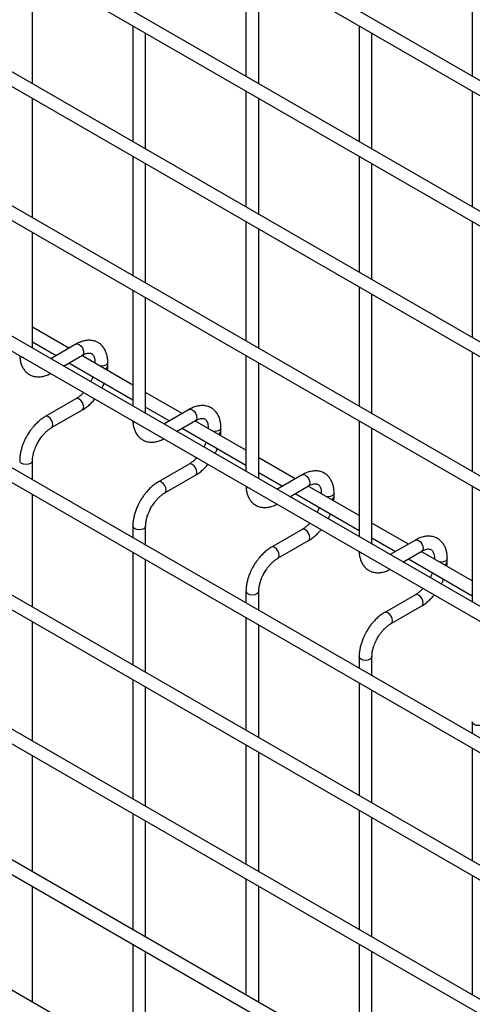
# Model space of a CAD drawing. Header units: inches. Extents: x 0.2 to 10.8, y 0.2 to 8.2.
# Tile 28 of 48: x 8.741 to 9.024, y 6.129 to 6.744. Entities that reach past the tile are written whole.
import ezdxf

# ---------------------------------------------------------------- set-up
doc = ezdxf.new("R2010")
doc.units = ezdxf.units.IN
doc.header["$MEASUREMENT"] = 0

msp = doc.modelspace()

# ---------------------------------------------------------------- linework, layer by layer
for p, q in [((10.57427, 5.81428), (8.10258, 7.24116)), ((8.09858, 7.23423), (10.57027, 5.80735)), ((10.57427, 5.73263), (8.10258, 7.1595)), ((8.09858, 7.15257), (10.57027, 5.7257)), ((10.57427, 5.65097), (8.10258, 7.07785)), ((8.09858, 7.07092), (10.57027, 5.64404)), ((10.57427, 5.56728), (8.10258, 6.99415)), ((8.09858, 6.98723), (10.57027, 5.56035)), ((10.57427, 5.48562), (8.10258, 6.9125)), ((8.09858, 6.90557), (10.57027, 5.47869)), ((10.57427, 5.40338), (8.10258, 6.83026)), ((8.09858, 6.82333), (10.57027, 5.39645)), ((8.88288, 6.78146), (8.88288, 6.70904)), ((9.0243, 6.78147), (9.0243, 6.70906)), ((8.74946, 6.70441), (8.74946, 6.77683)), ((8.89088, 6.70443), (8.89088, 6.77684)), ((8.09858, 6.74372), (10.57027, 5.31684)), ((8.81217, 6.74063), (8.81217, 6.66821)), ((8.95359, 6.74064), (8.95359, 6.66822)), ((8.82017, 6.66359), (8.82017, 6.73601)), ((8.96159, 6.66361), (8.96159, 6.73602)), ((10.48795, 5.3736), (8.18367, 6.70383)), ((8.88288, 6.69981), (8.88288, 6.62739)), ((9.0243, 6.69982), (9.0243, 6.6274)), ((8.74946, 6.62072), (8.74946, 6.69518)), ((8.89088, 6.62277), (8.89088, 6.69519)), ((10.57427, 5.24007), (8.10258, 6.66695)), ((8.09858, 6.66002), (10.57027, 5.23314)), ((8.81217, 6.65897), (8.81217, 6.58451)), ((8.82017, 6.5799), (8.82017, 6.65435)), ((8.95359, 6.65899), (8.95359, 6.58657)), ((8.96159, 6.58195), (8.96159, 6.65437)), ((8.88288, 6.61815), (8.88288, 6.54369)), ((9.0243, 6.61817), (9.0243, 6.54575)), ((8.74946, 6.53906), (8.74946, 6.61148)), ((8.89088, 6.53908), (8.89088, 6.61353)), ((10.57427, 5.15842), (8.10258, 6.58529)), ((8.09858, 6.57837), (10.57027, 5.15149)), ((8.81217, 6.57528), (8.81217, 6.50286)), ((8.95359, 6.57733), (8.95359, 6.50287)), ((8.82017, 6.49824), (8.82017, 6.57066)), ((8.96159, 6.49826), (8.96159, 6.57271)), ((8.77227, 6.53911), (8.74946, 6.55227)), ((8.74946, 6.54304), (8.76427, 6.53449)), ((8.77662, 6.54162), (8.76083, 6.5325)), ((8.76883, 6.52788), (8.78062, 6.53469)), ((8.81217, 6.51607), (8.78027, 6.53449)), ((8.88288, 6.53446), (8.88288, 6.46204)), ((9.0243, 6.53651), (9.0243, 6.46205)), ((8.77227, 6.52987), (8.81217, 6.50683)), ((8.78852, 6.53013), (8.78852, 6.52973)), ((8.78859, 6.52968), (8.78852, 6.53013)), ((8.79652, 6.52805), (8.79652, 6.53013)), ((8.89088, 6.45742), (8.89088, 6.52984)), ((8.77662, 6.50745), (8.75742, 6.49636)), ((8.84298, 6.49829), (8.82017, 6.51145)), ((10.57427, 5.07676), (8.10258, 6.50364)), ((8.76142, 6.48944), (8.78062, 6.50052)), ((8.82017, 6.50222), (8.83498, 6.49367)), ((8.84733, 6.5008), (8.83154, 6.49168)), ((8.83954, 6.48706), (8.85133, 6.49387)), ((8.84298, 6.48905), (8.88288, 6.46601)), ((8.88288, 6.47525), (8.85098, 6.49367)), ((8.85923, 6.48931), (8.85923, 6.48891)), ((8.8593, 6.48886), (8.85923, 6.48931)), ((8.86723, 6.48723), (8.86723, 6.48931)), ((8.95359, 6.49364), (8.95359, 6.42122)), ((8.96159, 6.4166), (8.96159, 6.48902)), ((8.91369, 6.45746), (8.89088, 6.47063)), ((8.74946, 6.45682), (8.74946, 6.46871)), ((8.84733, 6.46663), (8.82813, 6.45554)), ((8.83213, 6.44862), (8.85133, 6.4597)), ((8.89088, 6.4614), (8.90569, 6.45285)), ((8.91804, 6.45998), (8.90225, 6.45086)), ((8.91025, 6.44624), (8.92204, 6.45305)), ((8.95359, 6.43443), (8.92169, 6.45285)), ((9.0243, 6.45282), (9.0243, 6.3804)), ((8.74946, 6.37721), (8.74946, 6.44758)), ((8.91369, 6.44823), (8.95359, 6.42519)), ((8.92994, 6.44849), (8.92994, 6.44808)), ((8.93001, 6.44804), (8.92994, 6.44849)), ((8.93794, 6.44641), (8.93794, 6.44849)), ((8.81217, 6.42789), (8.81217, 6.42062)), ((8.82017, 6.416), (8.82017, 6.42789)), ((8.9844, 6.41664), (8.96159, 6.42981)), ((8.91804, 6.42581), (8.89884, 6.41472)), ((8.96159, 6.42057), (8.9764, 6.41203)), ((8.90284, 6.40779), (8.92204, 6.41888)), ((8.98875, 6.41916), (8.97296, 6.41004)), ((8.81217, 6.41138), (8.81217, 6.34101)), ((8.98096, 6.40542), (8.99275, 6.41223)), ((9.0243, 6.39361), (8.9924, 6.41203)), ((8.82017, 6.33639), (8.82017, 6.40676)), ((8.9844, 6.40741), (9.0243, 6.38437)), ((9.00065, 6.40767), (9.00065, 6.40726)), ((9.00072, 6.40722), (9.00065, 6.40767)), ((9.00865, 6.40559), (9.00865, 6.40767)), ((8.88288, 6.38707), (8.88288, 6.3798)), ((8.89088, 6.37518), (8.89088, 6.38707)), ((8.98875, 6.38499), (8.96956, 6.3739)), ((8.97356, 6.36697), (8.99275, 6.37806)), ((8.74946, 6.29351), (8.74946, 6.36797)), ((8.88288, 6.37056), (8.88288, 6.30018)), ((8.89088, 6.29557), (8.89088, 6.36594)), ((8.95359, 6.34625), (8.95359, 6.33898)), ((8.96159, 6.33436), (8.96159, 6.34625)), ((8.81217, 6.33177), (8.81217, 6.25731)), ((8.95359, 6.32974), (8.95359, 6.25936)), ((8.82017, 6.25269), (8.82017, 6.32715)), ((8.96159, 6.25475), (8.96159, 6.32512)), ((9.0243, 6.30543), (9.0243, 6.29816)), ((8.88288, 6.29095), (8.88288, 6.21649)), ((8.89088, 6.21187), (8.89088, 6.28633)), ((9.0243, 6.28892), (9.0243, 6.21854)), ((8.74946, 6.21186), (8.74946, 6.28427)), ((8.81217, 6.24807), (8.81217, 6.17566)), ((8.95359, 6.25013), (8.95359, 6.17567)), ((8.82017, 6.17104), (8.82017, 6.24345)), ((8.96159, 6.17105), (8.96159, 6.24551)), ((8.88288, 6.20725), (8.88288, 6.13484)), ((9.0243, 6.20931), (9.0243, 6.13485)), ((8.74946, 6.1302), (8.74946, 6.20262)), ((8.89088, 6.13022), (8.89088, 6.20263)), ((8.81217, 6.16642), (8.81217, 6.094)), ((8.95359, 6.16643), (8.95359, 6.09401)), ((8.82017, 6.08938), (8.82017, 6.1618)), ((8.96159, 6.0894), (8.96159, 6.16181))]:
    msp.add_line(p, q)
at = {"flags": 128}
for points in [[(8.77662, 6.54162), (8.77754, 6.5418), (8.77862, 6.54142)], [(8.77862, 6.54142), (8.7797, 6.54055), (8.78062, 6.53931), (8.78123, 6.5379), (8.78145, 6.53652), (8.78123, 6.5354), (8.78062, 6.53469), (8.78062, 6.53469)], [(8.74263, 6.5335), (8.74176, 6.53425), (8.74174, 6.53428)], [(8.74397, 6.53299), (8.74393, 6.533), (8.74263, 6.5335)], [(8.79652, 6.53012), (8.79621, 6.52925), (8.79534, 6.5285), (8.79405, 6.528), (8.79252, 6.52782), (8.79174, 6.52787)], [(8.78062, 6.50052), (8.78062, 6.50052), (8.78123, 6.50122), (8.78145, 6.50235), (8.78123, 6.50372), (8.78062, 6.50514), (8.7797, 6.50638), (8.77862, 6.50725), (8.77754, 6.50762), (8.77662, 6.50745)], [(8.84733, 6.5008), (8.84825, 6.50098), (8.84933, 6.5006)], [(8.84933, 6.5006), (8.85041, 6.49973), (8.85133, 6.49849), (8.85195, 6.49708), (8.85216, 6.4957), (8.85195, 6.49458), (8.85133, 6.49387), (8.85133, 6.49387)], [(8.75942, 6.49617), (8.75834, 6.49654), (8.75742, 6.49636), (8.75741, 6.49636)], [(8.76142, 6.48943), (8.76142, 6.48944), (8.76204, 6.49014), (8.76225, 6.49127), (8.76204, 6.49264), (8.76142, 6.49405), (8.76051, 6.49529), (8.75942, 6.49617)], [(8.81334, 6.49268), (8.81247, 6.49343), (8.81246, 6.49346)], [(8.81468, 6.49217), (8.81464, 6.49218), (8.81334, 6.49268)], [(8.86723, 6.4893), (8.86692, 6.48843), (8.86606, 6.48768), (8.86476, 6.48718), (8.86323, 6.487), (8.86245, 6.48705)], [(8.74946, 6.46872), (8.74946, 6.46871), (8.74915, 6.46783), (8.74829, 6.46708), (8.74699, 6.46658), (8.74546, 6.4664), (8.74393, 6.46658), (8.74263, 6.46708), (8.74176, 6.46783), (8.74146, 6.46871), (8.74146, 6.46872)], [(8.85133, 6.4597), (8.85133, 6.4597), (8.85195, 6.4604), (8.85216, 6.46153), (8.85195, 6.4629), (8.85133, 6.46432), (8.85041, 6.46555), (8.84933, 6.46643), (8.84825, 6.4668), (8.84733, 6.46663)], [(8.91804, 6.45998), (8.91896, 6.46016), (8.92004, 6.45978)], [(8.92004, 6.45978), (8.92113, 6.45891), (8.92204, 6.45767), (8.92266, 6.45626), (8.92287, 6.45488), (8.92266, 6.45376), (8.92204, 6.45305), (8.92204, 6.45305)], [(8.83013, 6.45535), (8.82905, 6.45572), (8.82813, 6.45554), (8.82812, 6.45554)], [(8.83213, 6.44861), (8.83213, 6.44862), (8.83275, 6.44932), (8.83296, 6.45045), (8.83275, 6.45182), (8.83213, 6.45323), (8.83122, 6.45447), (8.83013, 6.45535)], [(8.88405, 6.45186), (8.88318, 6.45261), (8.88317, 6.45264)], [(8.88539, 6.45135), (8.88535, 6.45136), (8.88405, 6.45186)], [(8.93794, 6.44848), (8.93763, 6.44761), (8.93677, 6.44686), (8.93547, 6.44636), (8.93394, 6.44618), (8.93316, 6.44623)], [(8.82017, 6.4279), (8.82017, 6.42789), (8.81986, 6.42701), (8.819, 6.42626), (8.8177, 6.42576), (8.81617, 6.42558), (8.81464, 6.42576), (8.81334, 6.42626), (8.81247, 6.42701), (8.81217, 6.42789), (8.81217, 6.4279)], [(8.92204, 6.41888), (8.92204, 6.41888), (8.92266, 6.41958), (8.92287, 6.42071), (8.92266, 6.42208), (8.92204, 6.4235), (8.92113, 6.42473), (8.92004, 6.42561), (8.91896, 6.42598), (8.91804, 6.42581)], [(8.90084, 6.41453), (8.89976, 6.4149), (8.89884, 6.41472), (8.89883, 6.41472)], [(8.90284, 6.40779), (8.90284, 6.40779), (8.90346, 6.4085), (8.90367, 6.40963), (8.90346, 6.411), (8.90284, 6.41241), (8.90193, 6.41365), (8.90084, 6.41453)], [(8.98875, 6.41916), (8.98967, 6.41934), (8.99075, 6.41896)], [(8.99075, 6.41896), (8.99184, 6.41809), (8.99275, 6.41685), (8.99337, 6.41543), (8.99358, 6.41406), (8.99337, 6.41294), (8.99275, 6.41223), (8.99275, 6.41223)], [(8.95476, 6.41104), (8.95389, 6.41179), (8.95388, 6.41182)], [(8.9561, 6.41053), (8.95606, 6.41054), (8.95476, 6.41104)], [(9.00865, 6.40766), (9.00834, 6.40679), (9.00748, 6.40604), (9.00618, 6.40554), (9.00465, 6.40536), (9.00387, 6.4054)], [(8.89088, 6.38708), (8.89088, 6.38707), (8.89057, 6.38619), (8.88971, 6.38544), (8.88841, 6.38494), (8.88688, 6.38476), (8.88535, 6.38494), (8.88405, 6.38544), (8.88318, 6.38619), (8.88288, 6.38707), (8.88288, 6.38708)], [(8.99275, 6.37806), (8.99275, 6.37806), (8.99337, 6.37876), (8.99358, 6.37989), (8.99337, 6.38126), (8.99275, 6.38268), (8.99184, 6.38391), (8.99075, 6.38479), (8.98967, 6.38516), (8.98875, 6.38499)], [(8.97156, 6.3737), (8.97047, 6.37408), (8.96956, 6.3739), (8.96954, 6.3739)], [(8.97355, 6.36697), (8.97356, 6.36697), (8.97417, 6.36768), (8.97438, 6.36881), (8.97417, 6.37018), (8.97356, 6.37159), (8.97264, 6.37283), (8.97156, 6.3737)], [(8.96159, 6.34626), (8.96159, 6.34625), (8.96129, 6.34537), (8.96042, 6.34462), (8.95912, 6.34412), (8.95759, 6.34394), (8.95606, 6.34412), (8.95476, 6.34462), (8.95389, 6.34537), (8.95359, 6.34625), (8.95359, 6.34626)], [(9.0323, 6.30544), (9.0323, 6.30543), (9.032, 6.30455), (9.03113, 6.3038), (9.02983, 6.3033), (9.0283, 6.30312), (9.02677, 6.3033), (9.02547, 6.3038), (9.02461, 6.30455), (9.0243, 6.30543), (9.0243, 6.30544)]]:
    msp.add_lwpolyline(points, dxfattribs=at)
for centre in [(8.7941, 6.52851), (8.86481, 6.48769), (8.93552, 6.44687), (9.00623, 6.40605)]:
    msp.add_arc(centre, 0.00247, 285.22686, 348.9837)
for points, knots in [([(8.79648, 6.53012), (8.79648, 6.53071), (8.79648, 6.53218), (8.79612, 6.5344), (8.79541, 6.53676), (8.79433, 6.53892), (8.79285, 6.54082), (8.79096, 6.54239), (8.78864, 6.54353), (8.78606, 6.54409), (8.78337, 6.54405), (8.78072, 6.54349), (8.77845, 6.54265), (8.77711, 6.54185), (8.77663, 6.54157)], [0, 0, 0, 0, 0.055592, 0.138527, 0.222447, 0.30698, 0.392218, 0.479262, 0.570513, 0.669513, 0.760726, 0.854051, 0.947574, 1, 1, 1, 1]), ([(8.74151, 6.53442), (8.74151, 6.53408), (8.74151, 6.53287), (8.74185, 6.53089), (8.74255, 6.52852), (8.74363, 6.52635), (8.7451, 6.52444), (8.74699, 6.52286), (8.7493, 6.52171), (8.75187, 6.52114), (8.75456, 6.52115), (8.75722, 6.52171), (8.7593, 6.52245), (8.76047, 6.52312), (8.76077, 6.5233)], [0, 0, 0, 0, 0.032833, 0.119629, 0.207459, 0.295935, 0.385138, 0.47619, 0.571564, 0.674943, 0.770332, 0.867962, 0.965877, 1, 1, 1, 1]), ([(8.78062, 6.53468), (8.78104, 6.53491), (8.78196, 6.53541), (8.78325, 6.53585), (8.78443, 6.53607), (8.78543, 6.53604), (8.78626, 6.53581), (8.78691, 6.53539), (8.78754, 6.53462), (8.78806, 6.53353), (8.7884, 6.53205), (8.78855, 6.53088), (8.78851, 6.53017), (8.78851, 6.53013)], [0, 0, 0, 0, 0.076341, 0.164647, 0.254489, 0.348472, 0.453572, 0.589697, 0.695681, 0.796643, 0.895926, 0.994247, 1, 1, 1, 1]), ([(8.79632, 6.52522), (8.79641, 6.52589), (8.79653, 6.52685), (8.79649, 6.52776), (8.79648, 6.52804)], [0, 0, 0, 0, 0.702391, 1, 1, 1, 1]), ([(8.78722, 6.52124), (8.78711, 6.52093), (8.78681, 6.52005), (8.78636, 6.51897), (8.78596, 6.51823), (8.78587, 6.51805)], [0, 0, 0, 0, 0.2900903, 0.8203618, 1, 1, 1, 1]), ([(8.79278, 6.51405), (8.79309, 6.51462), (8.79364, 6.51565), (8.79406, 6.51671), (8.79425, 6.51718)], [0, 0, 0, 0, 0.558376, 1, 1, 1, 1]), ([(8.78137, 6.5114), (8.78131, 6.51133), (8.78081, 6.51074), (8.77978, 6.50976), (8.77831, 6.50854), (8.77723, 6.50777), (8.77669, 6.50749), (8.77663, 6.50746)], [0, 0, 0, 0, 0.039471, 0.334652, 0.644259, 0.95918, 1, 1, 1, 1]), ([(8.78061, 6.50057), (8.78098, 6.50077), (8.78216, 6.50141), (8.78402, 6.50284), (8.78611, 6.50473), (8.78755, 6.50625), (8.78827, 6.50714), (8.78842, 6.50733)], [0, 0, 0, 0, 0.129124, 0.41882, 0.688076, 0.933929, 1, 1, 1, 1]), ([(8.86719, 6.4893), (8.86719, 6.48989), (8.86719, 6.49136), (8.86683, 6.49358), (8.86612, 6.49594), (8.86504, 6.4981), (8.86356, 6.5), (8.86167, 6.50157), (8.85935, 6.50271), (8.85677, 6.50327), (8.85408, 6.50323), (8.85143, 6.50267), (8.84916, 6.50183), (8.84782, 6.50103), (8.84734, 6.50075)], [0, 0, 0, 0, 0.055592, 0.138527, 0.222447, 0.30698, 0.392218, 0.479262, 0.570513, 0.669513, 0.760726, 0.854051, 0.947574, 1, 1, 1, 1]), ([(8.75743, 6.49632), (8.7571, 6.49614), (8.75594, 6.49552), (8.7541, 6.49411), (8.75198, 6.49222), (8.75023, 6.49034), (8.74872, 6.48847), (8.74736, 6.48658), (8.74651, 6.48519), (8.74608, 6.48447)], [0, 0, 0, 0, 0.076054, 0.263021, 0.437352, 0.597786, 0.719603, 0.857444, 1, 1, 1, 1]), ([(8.85133, 6.49386), (8.85175, 6.49409), (8.85267, 6.49459), (8.85396, 6.49503), (8.85514, 6.49525), (8.85614, 6.49522), (8.85697, 6.49499), (8.85762, 6.49457), (8.85825, 6.4938), (8.85877, 6.49271), (8.85911, 6.49123), (8.85926, 6.49006), (8.85922, 6.48935), (8.85922, 6.48931)], [0, 0, 0, 0, 0.076341, 0.164647, 0.254489, 0.348472, 0.453572, 0.589697, 0.695681, 0.796643, 0.895926, 0.994247, 1, 1, 1, 1]), ([(8.75301, 6.48047), (8.75357, 6.48138), (8.75435, 6.48264), (8.75565, 6.48434), (8.75681, 6.48569), (8.75823, 6.4871), (8.75971, 6.48832), (8.7608, 6.4891), (8.76135, 6.48938), (8.76142, 6.48942)], [0, 0, 0, 0, 0.233186, 0.328025, 0.483332, 0.641352, 0.807119, 0.975755, 1, 1, 1, 1]), ([(8.81222, 6.4936), (8.81222, 6.49326), (8.81223, 6.49205), (8.81256, 6.49007), (8.81326, 6.4877), (8.81434, 6.48553), (8.81581, 6.48362), (8.8177, 6.48204), (8.82001, 6.48089), (8.82258, 6.48032), (8.82527, 6.48033), (8.82793, 6.48089), (8.83001, 6.48163), (8.83118, 6.4823), (8.83148, 6.48248)], [0, 0, 0, 0, 0.032833, 0.119629, 0.207459, 0.295935, 0.385138, 0.47619, 0.571564, 0.674943, 0.770332, 0.867962, 0.965877, 1, 1, 1, 1]), ([(8.74608, 6.48447), (8.74547, 6.48334), (8.74461, 6.48174), (8.74358, 6.4793), (8.74283, 6.47721), (8.74214, 6.47472), (8.74167, 6.47216), (8.74145, 6.47013), (8.74148, 6.46901), (8.74149, 6.46872)], [0, 0, 0, 0, 0.22114, 0.311302, 0.459898, 0.612592, 0.774999, 0.943044, 1, 1, 1, 1]), ([(8.86703, 6.4844), (8.86712, 6.48507), (8.86724, 6.48603), (8.8672, 6.48694), (8.86719, 6.48721)], [0, 0, 0, 0, 0.702391, 1, 1, 1, 1]), ([(8.74947, 6.46872), (8.74948, 6.46931), (8.74951, 6.47052), (8.74987, 6.4726), (8.7504, 6.47461), (8.75106, 6.47646), (8.75187, 6.47838), (8.75259, 6.4797), (8.75301, 6.48047)], [0, 0, 0, 0, 0.169323, 0.352373, 0.534052, 0.667576, 0.805635, 1, 1, 1, 1]), ([(8.85793, 6.48042), (8.85782, 6.48011), (8.85752, 6.47923), (8.85707, 6.47815), (8.85668, 6.47741), (8.85658, 6.47723)], [0, 0, 0, 0, 0.2900903, 0.8203618, 1, 1, 1, 1]), ([(8.86349, 6.47323), (8.8638, 6.4738), (8.86435, 6.47483), (8.86477, 6.47589), (8.86496, 6.47636)], [0, 0, 0, 0, 0.558376, 1, 1, 1, 1]), ([(8.85208, 6.47058), (8.85202, 6.47051), (8.85152, 6.46992), (8.85049, 6.46894), (8.84902, 6.46772), (8.84794, 6.46695), (8.8474, 6.46667), (8.84734, 6.46664)], [0, 0, 0, 0, 0.039471, 0.334652, 0.644259, 0.95918, 1, 1, 1, 1]), ([(8.85133, 6.45975), (8.85169, 6.45995), (8.85287, 6.46058), (8.85473, 6.46202), (8.85682, 6.46391), (8.85827, 6.46543), (8.85898, 6.46632), (8.85913, 6.46651)], [0, 0, 0, 0, 0.129124, 0.41882, 0.688076, 0.933929, 1, 1, 1, 1]), ([(8.9379, 6.44848), (8.9379, 6.44907), (8.9379, 6.45054), (8.93754, 6.45276), (8.93683, 6.45512), (8.93575, 6.45728), (8.93427, 6.45918), (8.93238, 6.46075), (8.93006, 6.46189), (8.92748, 6.46245), (8.92479, 6.46241), (8.92214, 6.46184), (8.91987, 6.46101), (8.91853, 6.46021), (8.91805, 6.45993)], [0, 0, 0, 0, 0.055592, 0.138527, 0.222447, 0.30698, 0.392218, 0.479262, 0.570513, 0.669513, 0.760726, 0.854051, 0.947574, 1, 1, 1, 1]), ([(8.82814, 6.45549), (8.82781, 6.45532), (8.82665, 6.4547), (8.82481, 6.45328), (8.82269, 6.4514), (8.82094, 6.44952), (8.81943, 6.44765), (8.81807, 6.44576), (8.81722, 6.44436), (8.81679, 6.44365)], [0, 0, 0, 0, 0.076054, 0.263021, 0.437352, 0.597786, 0.719603, 0.857444, 1, 1, 1, 1]), ([(8.88293, 6.45278), (8.88293, 6.45244), (8.88294, 6.45123), (8.88327, 6.44925), (8.88397, 6.44688), (8.88505, 6.44471), (8.88652, 6.4428), (8.88841, 6.44122), (8.89072, 6.44007), (8.89329, 6.4395), (8.89598, 6.43951), (8.89864, 6.44007), (8.90073, 6.44081), (8.90189, 6.44148), (8.90219, 6.44165)], [0, 0, 0, 0, 0.0328334, 0.1196291, 0.2074588, 0.2959349, 0.3851375, 0.4761899, 0.5715644, 0.6749426, 0.7703316, 0.8679615, 0.9658774, 1, 1, 1, 1]), ([(8.92204, 6.45304), (8.92247, 6.45327), (8.92338, 6.45377), (8.92467, 6.45421), (8.92585, 6.45443), (8.92685, 6.4544), (8.92768, 6.45417), (8.92833, 6.45375), (8.92896, 6.45298), (8.92948, 6.45189), (8.92982, 6.45041), (8.92997, 6.44924), (8.92993, 6.44853), (8.92993, 6.44849)], [0, 0, 0, 0, 0.076341, 0.164647, 0.254489, 0.348472, 0.453572, 0.589697, 0.695681, 0.796643, 0.895926, 0.994247, 1, 1, 1, 1]), ([(8.82372, 6.43965), (8.82428, 6.44055), (8.82506, 6.44182), (8.82636, 6.44352), (8.82752, 6.44487), (8.82894, 6.44628), (8.83042, 6.4475), (8.83151, 6.44828), (8.83206, 6.44856), (8.83213, 6.4486)], [0, 0, 0, 0, 0.233186, 0.328025, 0.483332, 0.641352, 0.807119, 0.975755, 1, 1, 1, 1]), ([(8.93775, 6.44358), (8.93783, 6.44425), (8.93795, 6.44521), (8.93792, 6.44612), (8.9379, 6.44639)], [0, 0, 0, 0, 0.702391, 1, 1, 1, 1]), ([(8.81679, 6.44365), (8.81618, 6.44252), (8.81532, 6.44092), (8.81429, 6.43848), (8.81354, 6.43639), (8.81285, 6.4339), (8.81238, 6.43133), (8.81216, 6.42931), (8.81219, 6.42819), (8.8122, 6.4279)], [0, 0, 0, 0, 0.22114, 0.311302, 0.459898, 0.612592, 0.774999, 0.943044, 1, 1, 1, 1]), ([(8.82018, 6.4279), (8.82019, 6.42848), (8.82023, 6.4297), (8.82058, 6.43178), (8.82111, 6.43379), (8.82177, 6.43564), (8.82258, 6.43756), (8.8233, 6.43888), (8.82372, 6.43965)], [0, 0, 0, 0, 0.169323, 0.352373, 0.534052, 0.667576, 0.805635, 1, 1, 1, 1]), ([(8.92864, 6.4396), (8.92853, 6.43929), (8.92823, 6.43841), (8.92778, 6.43733), (8.92739, 6.43659), (8.92729, 6.4364)], [0, 0, 0, 0, 0.2900903, 0.8203618, 1, 1, 1, 1]), ([(8.9342, 6.43241), (8.93451, 6.43298), (8.93506, 6.43401), (8.93549, 6.43507), (8.93567, 6.43554)], [0, 0, 0, 0, 0.558376, 1, 1, 1, 1]), ([(8.92279, 6.42976), (8.92273, 6.42969), (8.92223, 6.4291), (8.9212, 6.42812), (8.91973, 6.4269), (8.91865, 6.42613), (8.91811, 6.42585), (8.91805, 6.42582)], [0, 0, 0, 0, 0.0394713, 0.3346516, 0.6442592, 0.9591801, 1, 1, 1, 1]), ([(8.92204, 6.41893), (8.9224, 6.41912), (8.92358, 6.41976), (8.92544, 6.4212), (8.92753, 6.42309), (8.92898, 6.42461), (8.92969, 6.4255), (8.92984, 6.42569)], [0, 0, 0, 0, 0.129124, 0.41882, 0.688076, 0.933929, 1, 1, 1, 1]), ([(9.00862, 6.40766), (9.00861, 6.40825), (9.00861, 6.40972), (9.00825, 6.41194), (9.00755, 6.4143), (9.00646, 6.41646), (9.00498, 6.41836), (9.00309, 6.41993), (9.00077, 6.42107), (8.9982, 6.42163), (8.9955, 6.42159), (8.99285, 6.42102), (8.99058, 6.42019), (8.98924, 6.41939), (8.98876, 6.41911)], [0, 0, 0, 0, 0.055592, 0.138527, 0.222447, 0.30698, 0.392218, 0.479262, 0.570513, 0.669513, 0.760726, 0.854051, 0.947574, 1, 1, 1, 1]), ([(8.89885, 6.41467), (8.89852, 6.4145), (8.89736, 6.41388), (8.89552, 6.41246), (8.8934, 6.41058), (8.89165, 6.4087), (8.89014, 6.40683), (8.88878, 6.40494), (8.88793, 6.40354), (8.8875, 6.40283)], [0, 0, 0, 0, 0.076054, 0.263021, 0.437352, 0.597786, 0.719603, 0.857444, 1, 1, 1, 1]), ([(8.95364, 6.41196), (8.95364, 6.41162), (8.95365, 6.41041), (8.95399, 6.40843), (8.95468, 6.40606), (8.95576, 6.40389), (8.95724, 6.40198), (8.95912, 6.4004), (8.96143, 6.39925), (8.964, 6.39868), (8.96669, 6.39869), (8.96935, 6.39925), (8.97144, 6.39999), (8.9726, 6.40066), (8.9729, 6.40083)], [0, 0, 0, 0, 0.032833, 0.119629, 0.207459, 0.295935, 0.385138, 0.47619, 0.571564, 0.674943, 0.770332, 0.867962, 0.965877, 1, 1, 1, 1]), ([(8.99275, 6.41221), (8.99318, 6.41245), (8.99409, 6.41295), (8.99538, 6.41339), (8.99656, 6.41361), (8.99756, 6.41358), (8.99839, 6.41335), (8.99904, 6.41293), (8.99967, 6.41216), (9.00019, 6.41107), (9.00053, 6.40959), (9.00069, 6.40842), (9.00064, 6.4077), (9.00064, 6.40767)], [0, 0, 0, 0, 0.076341, 0.164647, 0.254489, 0.348472, 0.453572, 0.589697, 0.695681, 0.796643, 0.895926, 0.994247, 1, 1, 1, 1]), ([(8.8875, 6.40283), (8.88689, 6.4017), (8.88603, 6.4001), (8.885, 6.39766), (8.88425, 6.39557), (8.88356, 6.39308), (8.8831, 6.39051), (8.88287, 6.38849), (8.8829, 6.38737), (8.88291, 6.38708)], [0, 0, 0, 0, 0.22114, 0.311302, 0.459898, 0.612592, 0.774999, 0.943044, 1, 1, 1, 1]), ([(8.89443, 6.39883), (8.89499, 6.39973), (8.89577, 6.401), (8.89708, 6.4027), (8.89823, 6.40405), (8.89965, 6.40546), (8.90113, 6.40668), (8.90222, 6.40746), (8.90277, 6.40774), (8.90284, 6.40778)], [0, 0, 0, 0, 0.233186, 0.328025, 0.483332, 0.641352, 0.807119, 0.975755, 1, 1, 1, 1]), ([(9.00846, 6.40276), (9.00854, 6.40343), (9.00866, 6.40439), (9.00863, 6.4053), (9.00862, 6.40557)], [0, 0, 0, 0, 0.702391, 1, 1, 1, 1]), ([(8.89089, 6.38708), (8.89091, 6.38766), (8.89094, 6.38888), (8.89129, 6.39096), (8.89182, 6.39297), (8.89248, 6.39482), (8.89329, 6.39674), (8.89401, 6.39806), (8.89443, 6.39883)], [0, 0, 0, 0, 0.169323, 0.352373, 0.534052, 0.667576, 0.805635, 1, 1, 1, 1]), ([(8.99935, 6.39877), (8.99925, 6.39847), (8.99894, 6.39759), (8.99849, 6.39651), (8.9981, 6.39577), (8.998, 6.39558)], [0, 0, 0, 0, 0.2900903, 0.8203618, 1, 1, 1, 1]), ([(9.00491, 6.39159), (9.00522, 6.39216), (9.00577, 6.39319), (9.0062, 6.39425), (9.00639, 6.39471)], [0, 0, 0, 0, 0.558376, 1, 1, 1, 1]), ([(8.9935, 6.38894), (8.99345, 6.38887), (8.99294, 6.38828), (8.99191, 6.3873), (8.99044, 6.38608), (8.98936, 6.38531), (8.98882, 6.38503), (8.98876, 6.385)], [0, 0, 0, 0, 0.0394713, 0.3346516, 0.6442592, 0.9591801, 1, 1, 1, 1]), ([(8.99275, 6.37811), (8.99311, 6.3783), (8.99429, 6.37894), (8.99615, 6.38037), (8.99824, 6.38227), (8.99969, 6.38379), (9.0004, 6.38468), (9.00055, 6.38487)], [0, 0, 0, 0, 0.129124, 0.41882, 0.688076, 0.933929, 1, 1, 1, 1]), ([(8.96956, 6.37385), (8.96923, 6.37367), (8.96807, 6.37305), (8.96623, 6.37164), (8.96411, 6.36976), (8.96236, 6.36788), (8.96085, 6.36601), (8.95949, 6.36412), (8.95864, 6.36272), (8.95822, 6.36201)], [0, 0, 0, 0, 0.076054, 0.263021, 0.437352, 0.597786, 0.719603, 0.857444, 1, 1, 1, 1]), ([(8.96514, 6.35801), (8.9657, 6.35891), (8.96648, 6.36018), (8.96779, 6.36188), (8.96894, 6.36323), (8.97036, 6.36464), (8.97184, 6.36586), (8.97293, 6.36664), (8.97348, 6.36692), (8.97355, 6.36696)], [0, 0, 0, 0, 0.233186, 0.328025, 0.483332, 0.641352, 0.807119, 0.975755, 1, 1, 1, 1]), ([(8.95822, 6.36201), (8.9576, 6.36088), (8.95674, 6.35928), (8.95571, 6.35684), (8.95496, 6.35474), (8.95427, 6.35226), (8.95381, 6.34969), (8.95358, 6.34767), (8.95361, 6.34655), (8.95362, 6.34626)], [0, 0, 0, 0, 0.22114, 0.311302, 0.459898, 0.612592, 0.774999, 0.943044, 1, 1, 1, 1]), ([(8.9616, 6.34626), (8.96162, 6.34684), (8.96165, 6.34806), (8.962, 6.35014), (8.96253, 6.35215), (8.96319, 6.354), (8.964, 6.35592), (8.96472, 6.35724), (8.96514, 6.35801)], [0, 0, 0, 0, 0.169323, 0.352373, 0.534052, 0.667576, 0.805635, 1, 1, 1, 1])]:
    msp.add_open_spline(points, degree=3, knots=knots)

doc.saveas('drawing.dxf')
